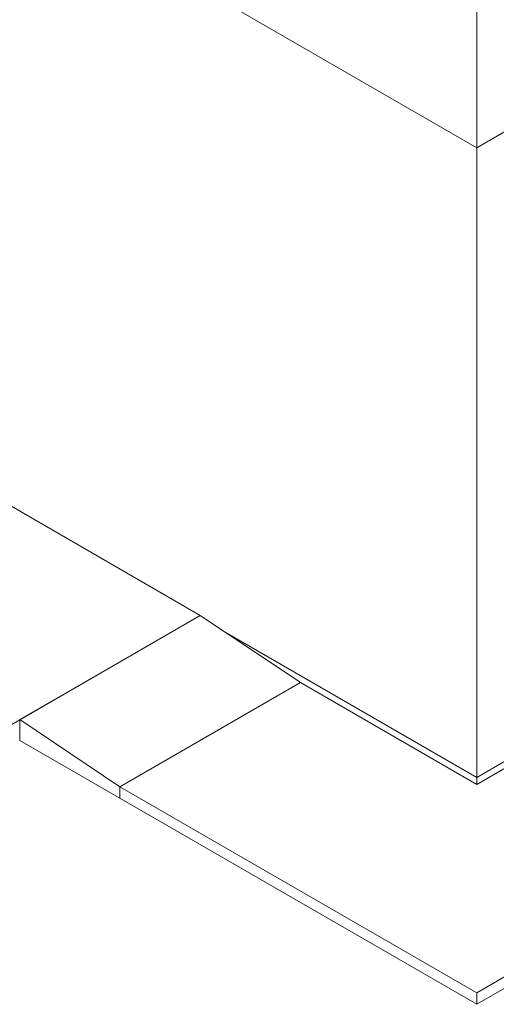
# Model space of a CAD drawing. Header units: metres. Extents: x -15.1 to 0.1, y 4 to 14.1.
# Tile 6 of 67: x -9.1 to -7.4, y 4 to 7.5. Entities that reach past the tile are written whole.
import ezdxf

# ---------------------------------------------------------------- set-up
doc = ezdxf.new("R2010")
doc.units = ezdxf.units.M
doc.layers.add('A-FLOR', color=7, linetype='Continuous', lineweight=5)
doc.layers.add('I-WALL', color=7, linetype='Continuous', lineweight=5)

msp = doc.modelspace()

# ---------------------------------------------------------------- linework, layer by layer
at = {"layer": 'A-FLOR'}
for p, q in [((-2.497, 7.6501), (-7.4751, 4.7759)), ((-7.4751, 4.0411), (-1.2243, 7.6501)), ((-1.2243, 7.6092), (-7.4751, 4.0003)), ((-8.451, 5.372), (-9.2995, 5.8619)), ((-9.9147, 4.5269), (-8.451, 5.372)), ((-9.0873, 5.0045), (-8.4509, 5.3719)), ((-8.4509, 5.3719), (-8.0974, 5.1352)), ((-8.0974, 5.1352), (-8.7338, 4.7678)), ((-7.4751, 4.7759), (-8.0974, 5.1352)), ((-9.0873, 4.931), (-9.0873, 5.0045)), ((-8.7338, 4.7678), (-9.0873, 5.0045)), ((-7.4751, 4.0003), (-9.0873, 4.931)), ((-8.7338, 4.7678), (-7.4751, 4.0411)), ((-8.7338, 4.7678), (-8.7338, 4.727)), ((-7.4751, 4.0411), (-7.4751, 4.0003))]:
    msp.add_line(p, q, dxfattribs=at)
at = {"layer": 'I-WALL'}
for p, q in [((-7.4751, 7.0213), (-9.653, 8.2787)), ((-7.4751, 4.7759), (-7.4751, 7.8378)), ((-2.4935, 7.6766), (-7.4751, 4.8004)), ((-7.3655, 7.0846), (-7.4751, 7.0213)), ((-8.3625, 5.3128), (-7.4751, 4.8004))]:
    msp.add_line(p, q, dxfattribs=at)

doc.saveas('drawing.dxf')
